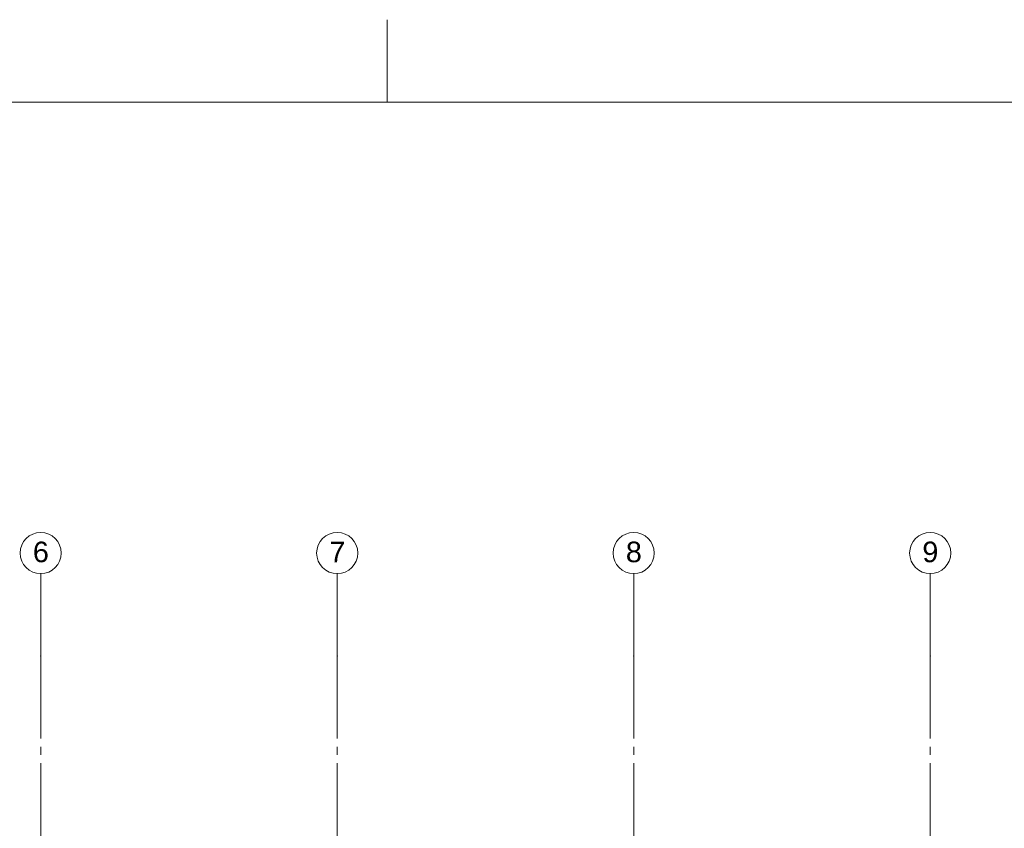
# Paper-space layout '19061B VOn 010b Plattegrond begane grond' of a CAD drawing. Header units: millimetres. Extents: x 10 to 1052, y 0 to 594.
# Tile 25 of 42: x 376 to 496, y 496 to 594. Entities that reach past the tile are written whole.
import ezdxf
from ezdxf.xclip import XClip

# ---------------------------------------------------------------- set-up
doc = ezdxf.new("R2010")
doc.units = ezdxf.units.MM
doc.header["$MEASUREMENT"] = 0
doc.header["$XCLIPFRAME"] = 0
doc.linetypes.add('B0204', pattern=[13, 10, -1, 1, -1])
doc.layers.add('A Stramien', color=7, linetype='Continuous')
doc.styles.add('GENERATED_STYLE_4', font='txt')

# ---------------------------------------------------------------- blocks, each defined once
blk = doc.blocks.new('Drawing_2_1', base_point=(162.76, 134.76))
at = {"layer": 'A Stramien', "color": 9, "linetype": 'B0204', "lineweight": 0}
for p, q in [((378.76, 516.76), (378.76, 526.76)), ((414.76, 516.76), (414.76, 526.76)), ((450.76, 516.76), (450.76, 526.76)), ((486.76, 516.76), (486.76, 526.76)), ((378.76, 516.76), (378.76, 94.76)), ((414.76, 516.76), (414.76, 94.76)), ((450.76, 516.76), (450.76, 94.76)), ((486.76, 516.76), (486.76, 94.76))]:
    blk.add_line(p, q, dxfattribs=at)
at = {"layer": 'A Stramien', "color": 2, "linetype": 'Continuous', "lineweight": 0, "flags": 128}
for points in [[(378.76, 526.76, 1), (378.76, 531.76, 1)], [(414.76, 526.76, 1), (414.76, 531.76, 1)], [(450.76, 526.76, 1), (450.76, 531.76, 1)], [(486.76, 526.76, 1), (486.76, 531.76, 1)]]:
    blk.add_lwpolyline(points, format="xyb", close=True, dxfattribs=at)
at = {"layer": 'A Stramien', "color": 9, "linetype": 'B0204', "lineweight": 0}
for p in [(378.76, 516.76), (378.76, 516.76), (414.76, 516.76), (414.76, 516.76), (450.76, 516.76), (450.76, 516.76), (486.76, 516.76), (486.76, 516.76)]:
    blk.add_point(p, dxfattribs=at)
at = {"layer": 'A Stramien', "color": 2, "linetype": 'Continuous', "lineweight": 0, "char_height": 2.5, "attachment_point": 4, "style": 'GENERATED_STYLE_4'}
for s, insert in [('\\A1;{\\pql;\\pt0;\\fArial|b0|i0|c0|p38;6}', (377.81, 529.38)), ('\\A1;{\\pql;\\pt0;\\fArial|b0|i0|c0|p38;7}', (413.81, 529.4)), ('\\A1;{\\pql;\\pt0;\\fArial|b0|i0|c0|p38;8}', (449.81, 529.38)), ('\\A1;{\\pql;\\pt0;\\fArial|b0|i0|c0|p38;9}', (485.81, 529.38))]:
    blk.add_mtext(s, dxfattribs=dict(at, insert=insert))

psp = doc.layouts.new('19061B VOn 010b Plattegrond begane grond')

# ---------------------------------------------------------------- linework, layer by layer
at = {"color": 9, "linetype": 'Continuous', "lineweight": 0}
psp.add_line((420.83, 584), (420.83, 594), dxfattribs=at)
at = {"color": 1, "linetype": 'Continuous', "lineweight": 0, "flags": 128}
psp.add_lwpolyline([(9.91, 584), (911.83, 584), (911.83, 10), (9.91, 10)], close=True, dxfattribs=at)

# ---------------------------------------------------------------- next in the draw order: block references
at = {"color": 4, "linetype": 'Continuous', "lineweight": 0}
ref = psp.add_blockref('Drawing_2_1', (162.76, 134.76), dxfattribs=at)
XClip(ref).set_block_clipping_path([(63.602702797, 41.749456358), (869.5607390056, 554.9340651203)])

doc.saveas('drawing.dxf')
